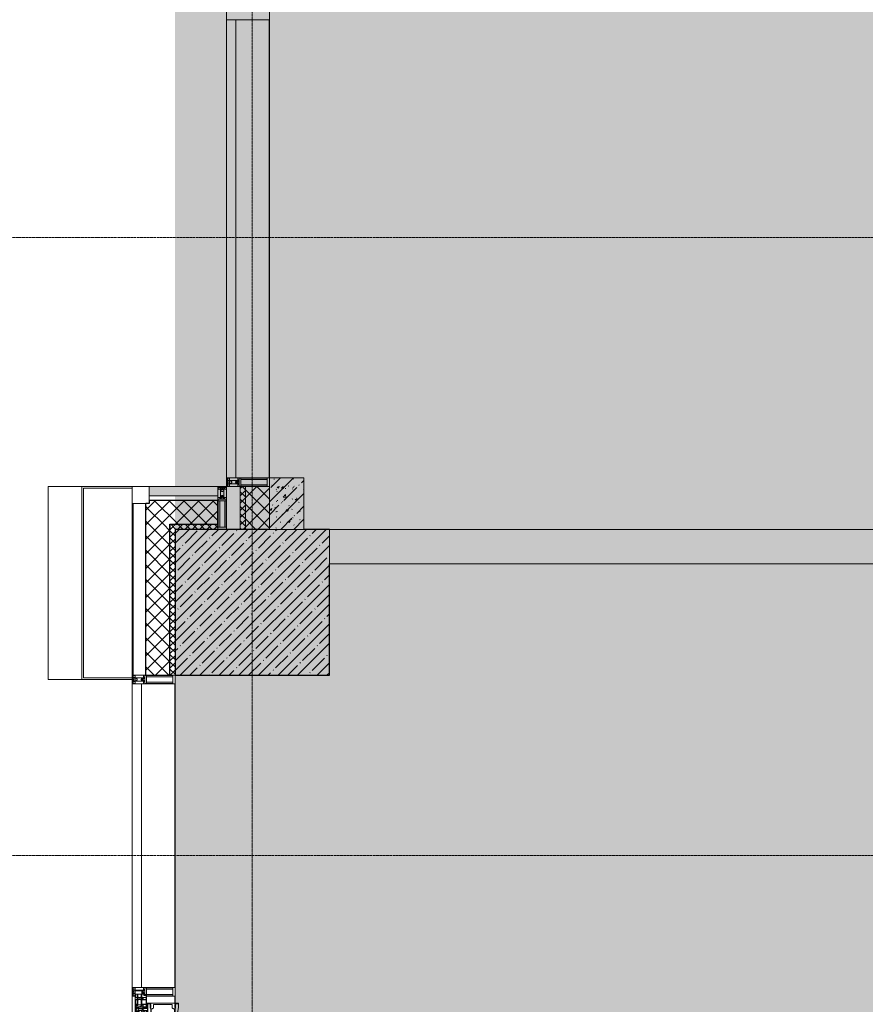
# Model space of a CAD drawing. Header units: millimetres. Extents: x -547442 to 178656, y -69521 to 11064.
# Tile 132 of 256: x -193658 to -188731, y -27794 to -22057. Entities that reach past the tile are written whole.
import ezdxf

# ---------------------------------------------------------------- set-up
doc = ezdxf.new("R2010")
doc.units = ezdxf.units.MM
doc.linetypes.add('-D1-02х01', pattern=[3, 2, -1])
doc.linetypes.add('-D1d1-15x02', pattern=[19, 15, -2, 0, -2])
for name, color, linetype, lineweight in [('_0', 7, 'Continuous', 13), ('A-COLS', 7, 'Continuous', 5), ('A-DETL-GENF', 7, 'Continuous', 5), ('A-GLAZ', 7, 'Continuous', 5), ('A-GLAZ-CURT', 8, 'Continuous', 5), ('A-GLAZ-CWMG', 8, 'Continuous', 5), ('A-WALL', 7, 'Continuous', 5), ('A-WALL-FNSH', 8, 'Continuous', 5), ('I-WALL', 7, 'Continuous', 5), ('S-COLS', 7, 'Continuous', 5), ('S-GRID', 7, 'Continuous', 5)]:
    doc.layers.add(name, color=color, linetype=linetype, lineweight=lineweight)
pattern_1 = [(45, (0, 0), (-42.4264, 42.4264), []), (135, (0, 0), (-42.4264, -42.4264), [])]
pattern_2 = [(45, (0, 0), (-21.213203, 21.213203), []), (135, (0, 0), (-21.213203, -21.213203), [])]
pattern_3 = [(45, (-192252.93, -39776.5), (-75.43415, 75.43415), [106.68, -17.78, 3.556, -17.78]), (45, (-192252.93, -39701.11), (-75.43415, 75.43415), []), (50, (-192252.93, -39776.5), (127.5292, -11.1576), [13.335, -146.685]), (355, (-192252.93, -39776.5), (-24.6697, 133.74), [10.668, -117.348]), (100.451, (-192242.31, -39777.43), (102.8597, 122.5818), [11.333, -124.663]), (46.184, (-192252.93, -39740.94), (189.7552, -29.4304), [20.002, -220.027]), (96.636, (-192237.12, -39743.4), (166.1822, 173.1996), [17, -186.995]), (351.184, (-192252.93, -39740.94), (166.184, 173.1976), [16.002, -176.022]), (21, (-192235.15, -39749.83), (106.13027, -71.586), [13.335, -146.685]), (326, (-192235.15, -39749.83), (43.2619, 128.9318), [10.668, -117.348]), (71.451, (-192226.31, -39755.8), (149.392, 57.34505), [11.333, -124.663]), (37.5, (-192252.935, -39776.5), (2.16223, 59.18836), [3.353, -112.573, 3.353, -115.773, -117.792]), (37.5, (-192252.935, -39776.5), (2.16223, 59.18836), [-235.052, 3.353, -114.44]), (7.5, (-192252.935, -39776.5), (46.77386, 70.12615), [3.353, -64.567, 3.353, -109.906, -44.894]), (7.5, (-192252.935, -39776.5), (46.77386, 70.12615), [-181.178, 3.353, -41.542]), (327.5, (-192292.584, -39776.5), (94.91367, -4.01009), [3.353, -41.097, 3.353, -135.331, -184.023]), (327.5, (-192292.584, -39776.5), (94.91367, -4.01009), [-183.134, 3.353, -180.67]), (317.5, (-192310.36, -39776.5), (103.69057, 17.7988), [3.353, -54.432, 3.353, -88.748, -130.683]), (317.5, (-192310.36, -39776.5), (103.69057, 17.7988), [-149.885, 3.353, -127.33])]

# ---------------------------------------------------------------- blocks, each defined once
blk = doc.blocks.new('Quad Corner Mullion - Q_0_100_-50-4778312-50_AS_M_L04')
at = {"layer": 'A-GLAZ-CWMG', "lineweight": 9}
for p, q in [((-100, -100), (-100, 0)), ((-100, 0), (0, 0)), ((0, 0), (0, -100)), ((0, -100), (-100, -100))]:
    blk.add_line(p, q, dxfattribs=at)
blk = doc.blocks.new('Rectangular Mullion - 50Wx250H-2623690-50_AS_M_L04')
at = {"layer": 'A-DETL-GENF'}
for p, q in [((-25, 65.2), (-25, 250)), ((-25, 250), (0, 250)), ((-23, 237.3), (0, 237.3)), ((-23, 237.3), (-23, 73.6)), ((-14.9, 84), (-14.9, 237.3)), ((25, 250), (0, 250)), ((23, 237.3), (0, 237.3)), ((14.9, 84), (14.9, 237.3)), ((23, 237.3), (23, 73.6)), ((25, 65.2), (25, 250)), ((-14, 65.2), (-25, 65.2)), ((0, 84), (-23, 84)), ((-0.5, 73.6), (-23, 73.6)), ((-14, 71.3), (-14, 65.2)), ((-10, 71.3), (-14, 71.3)), ((-10, 53), (-10, 71.3)), ((-7, 65.2), (-5.9, 67.3)), ((-7, 65.2), (-7, 54.7)), ((-4.1, 67.3), (-5.9, 67.3)), ((-4.1, 67.3), (-2.9, 65.1)), ((-2.9, 65.1), (-2.9, 54.6)), ((0, 84), (23, 84)), ((0.5, 73.6), (23, 73.6)), ((4.1, 67.3), (2.9, 65.1)), ((2.9, 65.1), (2.9, 54.6)), ((4.1, 67.3), (5.9, 67.3)), ((7, 65.2), (5.9, 67.3)), ((7, 65.2), (7, 54.7)), ((10, 71.3), (14, 71.3)), ((10, 53), (10, 71.3)), ((14, 71.3), (14, 65.2)), ((14, 65.2), (25, 65.2)), ((-23.8, 14.6), (-25, 14.2)), ((-25, 0), (-25, 14.2)), ((-22.3, 17), (-23.8, 17)), ((-23.8, 17), (-23.8, 14.6)), ((-22.5, 10.6), (-23.8, 14.6)), ((-22.5, 10.6), (-23.7, 9.9)), ((-23.7, 1.3), (-23.7, 9.9)), ((-23.7, 1.3), (-11.8, 1.3)), ((-23.2, 10.2), (-22.5, 8)), ((-22.5, 8), (-22.5, 4.5)), ((-21.3, 4.5), (-22.5, 4.5)), ((-22.3, 17), (-22.3, 16)), ((-22.3, 16), (-21.3, 16)), ((-19, 17.6), (-21.3, 16)), ((-21.3, 4.5), (-21.3, 6.5)), ((-21.3, 6.5), (-14.2, 6.5)), ((-18.4, 16.6), (-19, 17.6)), ((-7.4, 16.6), (-18.4, 16.6)), ((-14.2, 6.5), (-14.2, 4.5)), ((-13.2, 4.5), (-14.2, 4.5)), ((-13.2, 4.5), (-12.2, 7.2)), ((-12.7, 7.6), (-11.3, 11.4)), ((-12.7, 7.6), (-11.8, 6.9)), ((-12.2, 9), (-12.2, 14.8)), ((-12.2, 14.8), (0, 14.8)), ((-11.8, 1.3), (-11.8, 6.9)), ((-10.5, 11.2), (-11.3, 11.4)), ((-10.5, 1.5), (-10.5, 11.2)), ((-4.8, 1.5), (-10.5, 1.5)), ((-8.7, 53), (-10, 53)), ((-10, 53), (-10, 17)), ((-10, 17), (-7.5, 17)), ((-8.7, 53), (-7, 54.7)), ((-8.5, 23), (-1.5, 30)), ((-8.5, 18.5), (-8.5, 23)), ((-7.5, 18.5), (-8.5, 18.5)), ((-7.5, 17), (-7.5, 18.5)), ((-7.4, 18), (-7.4, 16.6)), ((-2.6, 18), (-7.4, 18)), ((0, 8), (-4.8, 8)), ((-4.8, 1.5), (-4.8, 8)), ((-1.3, 53), (-2.9, 54.6)), ((-2.6, 18), (-2.6, 16.8)), ((-2.6, 16.8), (0, 16.8)), ((-1.5, 30), (0, 30)), ((0, 53), (-1.3, 53)), ((0, 53), (1.3, 53)), ((1.5, 30), (0, 30)), ((2.6, 16.8), (0, 16.8)), ((0, 14.8), (0, 16.8)), ((0, 14.8), (0, 16.8)), ((12.2, 14.8), (0, 14.8)), ((0, 0), (0, 8)), ((0, 8), (4.8, 8)), ((0, 0), (0, 8)), ((1.3, 53), (2.9, 54.6)), ((8.5, 23), (1.5, 30)), ((2.6, 18), (2.6, 16.8)), ((2.6, 18), (7.4, 18)), ((4.8, 1.5), (4.8, 8)), ((4.8, 1.5), (10.5, 1.5)), ((8.7, 53), (7, 54.7)), ((7.4, 18), (7.4, 16.6)), ((7.4, 16.6), (18.4, 16.6)), ((7.5, 18.5), (8.5, 18.5)), ((7.5, 17), (7.5, 18.5)), ((10, 17), (7.5, 17)), ((8.5, 18.5), (8.5, 23)), ((8.7, 53), (10, 53)), ((10, 53), (10, 17)), ((10.5, 11.2), (11.3, 11.4)), ((10.5, 1.5), (10.5, 11.2)), ((12.7, 7.6), (11.3, 11.4)), ((12.7, 7.6), (11.8, 6.9)), ((11.8, 1.3), (11.8, 6.9)), ((23.7, 1.3), (11.8, 1.3)), ((12.2, 9), (12.2, 14.8)), ((13.2, 4.5), (12.2, 7.2)), ((13.2, 4.5), (14.2, 4.5)), ((21.3, 6.5), (14.2, 6.5)), ((14.2, 6.5), (14.2, 4.5)), ((18.4, 16.6), (19, 17.6)), ((19, 17.6), (21.3, 16)), ((22.3, 16), (21.3, 16)), ((21.3, 4.5), (21.3, 6.5)), ((21.3, 4.5), (22.5, 4.5)), ((22.3, 17), (22.3, 16)), ((22.3, 17), (23.8, 17)), ((22.5, 10.6), (23.8, 14.6)), ((22.5, 10.6), (23.7, 9.9)), ((23.2, 10.2), (22.5, 8)), ((22.5, 8), (22.5, 4.5)), ((23.7, 1.3), (23.7, 9.9)), ((23.8, 17), (23.8, 14.6)), ((23.8, 14.6), (25, 14.2)), ((25, 0), (25, 14.2)), ((-25, 0), (0, 0)), ((25, 0), (0, 0))]:
    blk.add_line(p, q, dxfattribs=at)
for centre, start, end in [((-0.5, 73.1), 360, 90), ((0.5, 73.1), 90, 180)]:
    blk.add_arc(centre, 0.5, start, end, dxfattribs=at)
blk = doc.blocks.new('Rectangular Mullion - R_StandardFrame_50Wx250H-4778315-50_AS_M_L04')
at = {"layer": 'A-GLAZ-CWMG', "lineweight": 9}
for p, q in [((0, 0), (-50, 0)), ((-50, 0), (-50, -250)), ((0, -250), (0, 0)), ((-50, -250), (0, -250))]:
    blk.add_line(p, q, dxfattribs=at)
blk = doc.blocks.new('System Panel - A_PAN_Glass-5081502-50_AS_M_L04')
at = {"layer": 'A-GLAZ-CURT'}
for p, q in [((885, 55), (-885, 55)), ((-885, 55), (-885, 0)), ((-885, 0), (885, 0)), ((885, 0), (885, 55))]:
    blk.add_line(p, q, dxfattribs=at)
blk = doc.blocks.new('Rectangular Mullion - R_StandardFrame_50Wx250H-3337873-50_AS_M_L04')
at = {"layer": 'A-GLAZ-CWMG'}
blk.add_line((-500, 12080), (-500, 13850), dxfattribs=at)
blk = doc.blocks.new('A_PAN_Створка - 383мм-V24-50_AS_M_L04')
at = {"layer": 'A-GLAZ-CURT'}
h = blk.add_hatch(dxfattribs=at)
h.set_pattern_fill('FP_20', color=256, style=0, pattern_type=2)
h.set_pattern_definition([(315, (-11890, -750), (14.142136, 14.142136), []), (45, (-11890, -750), (-14.142136, 14.142136), [])])
h.paths.add_polyline_path([(-57.2, -36.4), (-57.2, -60.8), (-54.6, -63.4), (-53.6, -82.7), (54.6, -81.8), (55.5, -62.5), (57.2, -60.8), (57.2, -36.4), (54.9, -34.1), (54.5, -31.8), (-54.5, -31.8), (-54.9, -34.1)])
at = {"layer": 'A-DETL-GENF'}
for p, q in [((-70, -32.1), (-61.4, -23.5)), ((-70, -62.5), (-70, -32.1)), ((-67.8, -38.3), (-65.7, -37.4)), ((-67.8, -55.7), (-67.8, -38.3)), ((-66, -56.5), (-67.8, -55.7)), ((-66, -56.5), (-62, -59.1)), ((-65.7, -37.4), (-60.8, -34.7)), ((61.4, -23.5), (-61.4, -23.5)), ((-60.8, -34.7), (-57.3, -35.9)), ((-55.2, -33.8), (-57.3, -35.9)), ((-54.9, -34.1), (-57.2, -36.4)), ((-57.2, -36.4), (-57.2, -60.8)), ((-55.2, -33.8), (-54.8, -31.5)), ((-54.9, -25.8), (-53.9, -24.8)), ((-54.9, -29.5), (-54.9, -25.8)), ((-53.9, -30.5), (-54.9, -29.5)), ((-54.5, -31.8), (-54.9, -34.1)), ((0, -31.5), (-54.8, -31.5)), ((54.5, -31.8), (-54.5, -31.8)), ((-53.9, -24.8), (53.9, -24.8)), ((53.9, -30.5), (-53.9, -30.5)), ((0, -31.5), (54.8, -31.5)), ((54.9, -25.8), (53.9, -24.8)), ((53.9, -30.5), (54.9, -29.5)), ((54.9, -34.1), (54.5, -31.8)), ((55.2, -33.8), (54.8, -31.5)), ((54.9, -29.5), (54.9, -25.8)), ((57.2, -36.4), (54.9, -34.1)), ((55.2, -33.8), (57.3, -35.9)), ((57.2, -60.8), (57.2, -36.4)), ((60.8, -34.7), (57.3, -35.9)), ((65.7, -37.4), (60.8, -34.7)), ((70, -32.1), (61.4, -23.5)), ((66, -56.5), (62, -59.1)), ((67.8, -38.3), (65.7, -37.4)), ((66, -56.5), (67.8, -55.7)), ((67.8, -55.7), (67.8, -38.3)), ((70, -62.5), (70, -32.1)), ((-91.5, -87.5), (-73.9, -87.5)), ((-91.5, -92), (-91.5, -87.5)), ((-91.5, -92), (91.5, -92)), ((-83.4, -90.3), (-83.4, -87.5)), ((-83.4, -90.3), (-69.4, -90.3)), ((-73.9, -62.5), (-70, -62.5)), ((-73.9, -87.5), (-73.9, -62.5)), ((-69.4, -66.5), (-73.9, -66.5)), ((-73.9, -81.5), (-69.4, -81.5)), ((-69.4, -85.5), (-73.9, -85.5)), ((-69.4, -81.5), (-69.4, -66.5)), ((-69.4, -90.3), (-69.4, -85.5)), ((-61.7, -62.5), (-67.9, -62.5)), ((-67.9, -62.5), (-67.9, -89.3)), ((-67.9, -89.3), (-66.9, -90.3)), ((-66.9, -90.3), (-57.4, -90.3)), ((-62, -59.1), (-60.7, -61)), ((-61.7, -64.9), (-61.7, -62.5)), ((-60.1, -67.7), (-61.7, -64.9)), ((-60.7, -61), (-57.4, -61)), ((-56.4, -67.7), (-60.1, -67.7)), ((-57.4, -61), (-54.9, -63.5)), ((-57.4, -90.3), (-56.4, -89.4)), ((-57.2, -60.8), (-54.6, -63.4)), ((-56.4, -89.4), (-56.4, -67.7)), ((-54.9, -63.5), (-54.9, -81.9)), ((-54.9, -81.9), (-53.8, -83)), ((-54.9, -85.6), (-53.9, -84.6)), ((-54.9, -89.3), (-54.9, -85.6)), ((-53.9, -90.3), (-54.9, -89.3)), ((-54.6, -63.4), (-54.6, -81.8)), ((-54.6, -81.8), (-53.6, -82.7)), ((-53.9, -84.6), (53.9, -84.6)), ((53.9, -90.3), (-53.9, -90.3)), ((53.8, -83), (-53.8, -83)), ((-53.6, -82.7), (53.6, -82.7)), ((53.6, -82.7), (54.6, -81.8)), ((54.9, -81.9), (53.8, -83)), ((54.9, -85.6), (53.9, -84.6)), ((53.9, -90.3), (54.9, -89.3)), ((54.6, -63.4), (57.2, -60.8)), ((54.6, -81.8), (54.6, -63.4)), ((57.4, -61), (54.9, -63.5)), ((54.9, -63.5), (54.9, -81.9)), ((54.9, -89.3), (54.9, -85.6)), ((56.4, -67.7), (60.1, -67.7)), ((56.4, -89.4), (56.4, -67.7)), ((57.4, -90.3), (56.4, -89.4)), ((60.7, -61), (57.4, -61)), ((66.9, -90.3), (57.4, -90.3)), ((60.1, -67.7), (61.7, -64.9)), ((62, -59.1), (60.7, -61)), ((61.7, -62.5), (67.9, -62.5)), ((61.7, -64.9), (61.7, -62.5)), ((67.9, -89.3), (66.9, -90.3)), ((67.9, -62.5), (67.9, -89.3)), ((69.4, -66.5), (73.9, -66.5)), ((69.4, -81.5), (69.4, -66.5)), ((73.9, -81.5), (69.4, -81.5)), ((69.4, -85.5), (73.9, -85.5)), ((69.4, -90.3), (69.4, -85.5)), ((83.4, -90.3), (69.4, -90.3)), ((73.9, -62.5), (70, -62.5)), ((73.9, -87.5), (73.9, -62.5)), ((91.5, -87.5), (73.9, -87.5)), ((83.4, -90.3), (83.4, -87.5)), ((91.5, -92), (91.5, -87.5))]:
    blk.add_line(p, q, dxfattribs=at)
at = {"layer": 'A-DETL-GENF', "color": 9, "true_color": 0xc8c8c8}
for p, q in [((39.7, -109), (31.1, -117.6)), ((70.1, -109), (39.7, -109)), ((45, -113.3), (42.3, -118.2)), ((45.9, -111.2), (45, -113.3)), ((63.3, -111.2), (45.9, -111.2)), ((64.1, -113), (63.3, -111.2)), ((64.1, -113), (66.7, -117)), ((70.1, -105.1), (70.1, -109)), ((95.1, -105.1), (70.1, -105.1)), ((74.1, -109.6), (74.1, -105.1)), ((89.1, -109.6), (74.1, -109.6)), ((89.1, -105.1), (89.1, -109.6)), ((93.1, -109.6), (93.1, -105.1)), ((97.9, -109.6), (93.1, -109.6)), ((95.1, -87.5), (95.1, -105.1)), ((99.6, -87.5), (95.1, -87.5)), ((97.9, -95.6), (95.1, -95.6)), ((97.9, -95.6), (97.9, -109.6)), ((99.6, -270.5), (99.6, -87.5)), ((31.1, -117.6), (31.1, -240.4)), ((41.4, -123.8), (39.1, -124.2)), ((39.1, -179), (39.1, -124.2)), ((41.4, -123.8), (43.5, -121.7)), ((42.3, -118.2), (43.5, -121.7)), ((66.7, -117), (68.6, -118.3)), ((68.6, -118.3), (68.6, -121.6)), ((68.6, -121.6), (71.1, -124.1)), ((71.1, -124.1), (89.5, -124.1)), ((89.5, -124.1), (90.6, -125.2)), ((90.6, -125.2), (90.6, -232.8)), ((39.1, -179), (39.1, -233.8)), ((39.7, -249), (31.1, -240.4)), ((41.4, -234.2), (39.1, -233.8)), ((70.1, -249), (39.7, -249)), ((41.4, -234.2), (43.5, -236.3)), ((42.3, -239.8), (43.5, -236.3)), ((45, -244.7), (42.3, -239.8)), ((45.9, -246.8), (45, -244.7)), ((63.3, -246.8), (45.9, -246.8)), ((64.1, -245), (63.3, -246.8)), ((64.1, -245), (66.7, -241)), ((66.7, -241), (68.6, -239.7)), ((68.6, -236.4), (71.1, -233.9)), ((68.6, -239.7), (68.6, -236.4)), ((70.1, -252.9), (70.1, -249)), ((95.1, -252.9), (70.1, -252.9)), ((71.1, -233.9), (89.5, -233.9)), ((74.1, -248.4), (74.1, -252.9)), ((89.1, -248.4), (74.1, -248.4)), ((89.1, -252.9), (89.1, -248.4)), ((89.5, -233.9), (90.6, -232.8)), ((93.1, -248.4), (93.1, -252.9)), ((97.9, -248.4), (93.1, -248.4)), ((95.1, -270.5), (95.1, -252.9)), ((97.9, -262.4), (95.1, -262.4)), ((99.6, -270.5), (95.1, -270.5)), ((97.9, -262.4), (97.9, -248.4))]:
    blk.add_line(p, q, dxfattribs=at)
at = {"layer": 'A-GLAZ'}
for p, q in [((-67.9, -17), (-171, -17)), ((-171, -17), (-171, -57)), ((-171, -18.5), (-153.5, -18.5)), ((-171, -55.5), (-152, -55.5)), ((-171, -57), (-156, -57)), ((-153.5, -18.5), (-152, -20)), ((-152, -20), (-152, -73.5)), ((-150.5, -17), (-150.5, -29.4)), ((-132.4, -18.6), (-150.5, -18.6)), ((-150.5, -29.4), (-132.4, -29.4)), ((-150.5, -33.6), (-150.5, -68)), ((-136.3, -33.6), (-150.5, -33.6)), ((-136.4, -52.4), (-150.5, -52.4)), ((-150.5, -56.6), (-132.4, -56.6)), ((-137.2, -31), (-135.8, -35)), ((-132.5, -31), (-137.2, -31)), ((-137.2, -54.8), (-135.8, -50.8)), ((-132.5, -54.8), (-137.2, -54.8)), ((-132.1, -36.8), (-135.8, -35)), ((-132.1, -49), (-135.8, -50.8)), ((-132.5, -31.9), (-133.4, -33.7)), ((-133.4, -33.7), (-130.1, -35.3)), ((-133.4, -52), (-130.1, -50.4)), ((-132.5, -53.8), (-133.4, -52)), ((-132.5, -31.9), (-132.5, -31)), ((-132.5, -53.8), (-132.5, -54.8)), ((-132.4, -29.4), (-132.4, -18.6)), ((-132.4, -56.6), (-132.4, -82.5)), ((-132.1, -49), (-132.1, -36.8)), ((-131, -18.2), (-131, -29.5)), ((-120.8, -18.2), (-131, -18.2)), ((-131, -29.5), (-120.8, -29.5)), ((-131, -30.9), (-131, -33)), ((-120.8, -30.9), (-131, -30.9)), ((-129.4, -34.6), (-131, -33)), ((-129.4, -51.1), (-131, -52.7)), ((-131, -55.1), (-131, -52.7)), ((-120.8, -55.1), (-131, -55.1)), ((-131, -56.5), (-131, -62.6)), ((-131, -56.5), (-120.8, -56.5)), ((-130.1, -35.3), (-129.4, -34.6)), ((-130.1, -35.3), (-130.1, -50.4)), ((-130.1, -50.4), (-129.4, -51.1)), ((-122.4, -34.6), (-120.8, -33)), ((-121.7, -35.3), (-122.4, -34.6)), ((-121.7, -50.4), (-122.4, -51.1)), ((-122.4, -51.1), (-120.8, -52.7)), ((-118.4, -33.7), (-121.7, -35.3)), ((-121.7, -35.3), (-121.7, -50.4)), ((-118.4, -52), (-121.7, -50.4)), ((-120.8, -18.2), (-120.8, -29.5)), ((-120.8, -30.9), (-120.8, -33)), ((-120.8, -55.1), (-120.8, -52.7)), ((-120.8, -56.5), (-120.8, -62.6)), ((-119.7, -36.8), (-115.9, -35)), ((-119.7, -49), (-119.7, -36.8)), ((-119.7, -49), (-115.9, -50.8)), ((-119.3, -18.6), (-92.5, -18.6)), ((-119.3, -29.4), (-119.3, -18.6)), ((-92.5, -29.4), (-119.3, -29.4)), ((-119.3, -31), (-114.6, -31)), ((-119.3, -31.9), (-119.3, -31)), ((-119.3, -31.9), (-118.4, -33.7)), ((-119.3, -53.8), (-118.4, -52)), ((-119.3, -53.8), (-119.3, -54.8)), ((-119.3, -54.8), (-114.6, -54.8)), ((-119.3, -56.6), (-119.3, -82.5)), ((-92.5, -56.6), (-119.3, -56.6)), ((-114.6, -31), (-115.9, -35)), ((-114.6, -54.8), (-115.9, -50.8)), ((-94.1, -33.5), (-115.4, -33.5)), ((-94.1, -52.5), (-115.3, -52.5)), ((-89.9, -35.1), (-94.1, -33.5)), ((-89.9, -50.9), (-94.1, -52.5)), ((-92.5, -18.6), (-92.5, -29.4)), ((-92.5, -56.6), (-92.5, -82.5)), ((-90.8, -18.5), (-90.8, -29.4)), ((-87.3, -18.5), (-90.8, -18.5)), ((-90.8, -29.4), (-85.9, -29.4)), ((-90.8, -56.6), (-85.9, -56.6)), ((-90.8, -62.7), (-90.8, -56.6)), ((-89.9, -32.5), (-89.9, -35.1)), ((-85.9, -32.5), (-89.9, -32.5)), ((-89.9, -35.1), (-89.9, -50.9)), ((-89.9, -52.2), (-89.9, -50.9)), ((-89.9, -52.2), (-88.6, -53.5)), ((-85.9, -53.5), (-88.6, -53.5)), ((-87.3, -20.4), (-87.3, -18.5)), ((-87.3, -20.4), (-87.3, -21.9)), ((-84.8, -20.4), (-87.3, -20.4)), ((-87.3, -21.9), (-85.9, -21.9)), ((-85.9, -18.2), (-85.9, -20.4)), ((-75.9, -18.2), (-85.9, -18.2)), ((-85.9, -21.9), (-85.9, -29.4)), ((-85.9, -29.4), (-85.9, -32.5)), ((-85.9, -53.5), (-78, -45.6)), ((-85.9, -56.6), (-85.9, -53.5)), ((-83.4, -20.4), (-84.8, -20.4)), ((-70, -33.8), (-83.4, -20.4)), ((-78, -84), (-78, -23.5)), ((-78, -23.5), (-67.9, -23.5)), ((-78, -36.8), (-70, -36.8)), ((-78, -45.6), (-78, -36.8)), ((-75.9, -21.5), (-75.9, -18.2)), ((-75.9, -21.5), (-75.9, -23.5)), ((-74.9, -21.5), (-75.9, -21.5)), ((-75.9, -23.5), (-73, -23.5)), ((-74.9, -17.9), (-74.9, -21.5)), ((-68.9, -17.9), (-74.9, -17.9)), ((-67.2, -29.3), (-73, -23.5)), ((-61.4, -23.5), (-70, -32.1)), ((-70, -32.1), (-70, -62.5)), ((-70, -36.8), (-70, -33.8)), ((-68.9, -21.5), (-68.9, -17.9)), ((-67.9, -21.5), (-68.9, -21.5)), ((67.9, -17), (-67.9, -17)), ((-61.4, -23.5), (-67.9, -17)), ((-67.9, -17), (-67.9, -23.5)), ((-67.9, -17), (67.9, -17)), ((-67.9, -21.5), (-67.9, -23.5)), ((-67.9, -23.5), (-64.6, -26.8)), ((-67.9, -23.5), (-64.6, -26.8)), ((-64.6, -26.8), (-67.2, -29.3)), ((-64.6, -26.8), (-61.4, -23.5)), ((61.4, -23.5), (-61.4, -23.5)), ((67.9, -17), (61.4, -23.5)), ((70, -32.1), (61.4, -23.5)), ((61.4, -23.5), (64.6, -26.8)), ((67.9, -23.5), (64.6, -26.8)), ((64.6, -26.8), (67.9, -23.5)), ((64.6, -26.8), (67.2, -29.3)), ((67.2, -29.3), (73, -23.5)), ((67.9, -23.5), (67.9, -17)), ((171, -17), (67.9, -17)), ((67.9, -21.5), (67.9, -23.5)), ((67.9, -21.5), (68.9, -21.5)), ((67.9, -23.5), (78, -23.5)), ((68.9, -17.9), (74.9, -17.9)), ((68.9, -21.5), (68.9, -17.9)), ((70, -33.8), (83.4, -20.4)), ((70, -62.5), (70, -32.1)), ((70, -36.8), (70, -33.8)), ((78, -36.8), (70, -36.8)), ((75.9, -23.5), (73, -23.5)), ((74.9, -17.9), (74.9, -21.5)), ((74.9, -21.5), (75.9, -21.5)), ((75.9, -18.2), (85.9, -18.2)), ((75.9, -21.5), (75.9, -18.2)), ((75.9, -21.5), (75.9, -23.5)), ((78, -23.5), (78, -84)), ((78, -45.6), (78, -36.8)), ((85.9, -53.5), (78, -45.6)), ((83.4, -20.4), (84.8, -20.4)), ((84.8, -20.4), (87.3, -20.4)), ((85.9, -18.2), (85.9, -20.4)), ((85.9, -21.9), (85.9, -29.4)), ((87.3, -21.9), (85.9, -21.9)), ((85.9, -29.4), (85.9, -32.5)), ((90.8, -29.4), (85.9, -29.4)), ((85.9, -32.5), (89.9, -32.5)), ((85.9, -53.5), (88.6, -53.5)), ((85.9, -56.6), (85.9, -53.5)), ((90.8, -56.6), (85.9, -56.6)), ((87.3, -18.5), (90.8, -18.5)), ((87.3, -20.4), (87.3, -18.5)), ((87.3, -20.4), (87.3, -21.9)), ((89.9, -52.2), (88.6, -53.5)), ((89.9, -32.5), (89.9, -35.1)), ((89.9, -35.1), (94.1, -33.5)), ((89.9, -35.1), (89.9, -50.9)), ((89.9, -50.9), (94.1, -52.5)), ((89.9, -52.2), (89.9, -50.9)), ((90.8, -18.5), (90.8, -29.4)), ((90.8, -62.7), (90.8, -56.6)), ((92.5, -18.6), (92.5, -29.4)), ((119.3, -18.6), (92.5, -18.6)), ((92.5, -29.4), (119.3, -29.4)), ((92.5, -56.6), (119.3, -56.6)), ((92.5, -56.6), (92.5, -82.5)), ((94.1, -33.5), (115.4, -33.5)), ((94.1, -52.5), (115.3, -52.5)), ((114.6, -31), (115.9, -35)), ((119.3, -31), (114.6, -31)), ((114.6, -54.8), (115.9, -50.8)), ((119.3, -54.8), (114.6, -54.8)), ((119.7, -36.8), (115.9, -35)), ((119.7, -49), (115.9, -50.8)), ((119.3, -31.9), (118.4, -33.7)), ((118.4, -33.7), (121.7, -35.3)), ((118.4, -52), (121.7, -50.4)), ((119.3, -53.8), (118.4, -52)), ((119.3, -29.4), (119.3, -18.6)), ((119.3, -31.9), (119.3, -31)), ((119.3, -53.8), (119.3, -54.8)), ((119.3, -56.6), (119.3, -82.5)), ((119.7, -49), (119.7, -36.8)), ((120.8, -18.2), (120.8, -29.5)), ((120.8, -18.2), (131, -18.2)), ((131, -29.5), (120.8, -29.5)), ((120.8, -30.9), (120.8, -33)), ((120.8, -30.9), (131, -30.9)), ((122.4, -34.6), (120.8, -33)), ((122.4, -51.1), (120.8, -52.7)), ((120.8, -55.1), (120.8, -52.7)), ((120.8, -55.1), (131, -55.1)), ((120.8, -56.5), (120.8, -62.6)), ((131, -56.5), (120.8, -56.5)), ((121.7, -35.3), (122.4, -34.6)), ((121.7, -35.3), (121.7, -50.4)), ((121.7, -50.4), (122.4, -51.1)), ((129.4, -34.6), (131, -33)), ((130.1, -35.3), (129.4, -34.6)), ((130.1, -50.4), (129.4, -51.1)), ((129.4, -51.1), (131, -52.7)), ((133.4, -33.7), (130.1, -35.3)), ((130.1, -35.3), (130.1, -50.4)), ((133.4, -52), (130.1, -50.4)), ((131, -18.2), (131, -29.5)), ((131, -30.9), (131, -33)), ((131, -55.1), (131, -52.7)), ((131, -56.5), (131, -62.6)), ((132.1, -36.8), (135.8, -35)), ((132.1, -49), (132.1, -36.8)), ((132.1, -49), (135.8, -50.8)), ((132.4, -18.6), (150.5, -18.6)), ((132.4, -29.4), (132.4, -18.6)), ((150.5, -29.4), (132.4, -29.4)), ((150.5, -56.6), (132.4, -56.6)), ((132.4, -56.6), (132.4, -82.5)), ((132.5, -31), (137.2, -31)), ((132.5, -31.9), (132.5, -31)), ((132.5, -31.9), (133.4, -33.7)), ((132.5, -53.8), (133.4, -52)), ((132.5, -53.8), (132.5, -54.8)), ((132.5, -54.8), (137.2, -54.8)), ((137.2, -31), (135.8, -35)), ((137.2, -54.8), (135.8, -50.8)), ((136.3, -33.6), (150.5, -33.6)), ((136.4, -52.4), (150.5, -52.4)), ((150.5, -17), (150.5, -29.4)), ((150.5, -33.6), (150.5, -68)), ((153.5, -18.5), (152, -20)), ((152, -20), (152, -73.5)), ((171, -55.5), (152, -55.5)), ((171, -18.5), (153.5, -18.5)), ((156, -57), (171, -57)), ((171, -57), (171, -17)), ((-153, -60), (-153, -73.5)), ((-153, -73.5), (-150, -73.5)), ((-150.5, -68), (-143.5, -68)), ((-150.5, -69.5), (-150.5, -73.5)), ((-145, -69.5), (-150.5, -69.5)), ((-150, -73.5), (-150, -84)), ((-150, -84), (-78, -84)), ((-148.5, -81), (-148.5, -82.5)), ((-143.5, -81), (-148.5, -81)), ((-148.5, -82.5), (-132.4, -82.5)), ((-145, -69.5), (-145, -79.5)), ((-143.5, -68), (-143.5, -81)), ((-120.8, -62.6), (-131, -62.6)), ((-131, -64.6), (-120.8, -64.6)), ((-131, -82.5), (-131, -64.6)), ((-131, -82.5), (-120.8, -82.5)), ((-120.8, -82.5), (-120.8, -64.6)), ((-119.3, -82.5), (-92.5, -82.5)), ((-73.9, -87.5), (-91.5, -87.5)), ((-91.5, -87.5), (-91.5, -92)), ((-91.5, -92), (91.5, -92)), ((-80.4, -62.7), (-90.8, -62.7)), ((-90.8, -64.6), (-90.8, -82.5)), ((-80.1, -64.6), (-90.8, -64.6)), ((-90.8, -82.5), (-79.5, -82.5)), ((-78, -84), (-85, -84)), ((-85, -84), (-85, -87.5)), ((-85, -87.5), (-78, -87.5)), ((-80.4, -61.1), (-80.4, -62.7)), ((-78, -61.1), (-80.4, -61.1)), ((-80.1, -66.1), (-80.1, -64.6)), ((-78, -66.1), (-80.1, -66.1)), ((-79.5, -80.6), (-78, -80.6)), ((-79.5, -82.5), (-79.5, -80.6)), ((-78, -66.1), (-78, -61.1)), ((-78, -87.5), (-78, -84)), ((-78, -84), (-73.9, -84)), ((-70, -62.5), (-73.9, -62.5)), ((-73.9, -62.5), (-73.9, -87.5)), ((73.9, -62.5), (70, -62.5)), ((73.9, -87.5), (73.9, -62.5)), ((73.9, -84), (78, -84)), ((91.5, -87.5), (73.9, -87.5)), ((78, -61.1), (80.4, -61.1)), ((78, -66.1), (78, -61.1)), ((78, -66.1), (80.1, -66.1)), ((79.5, -80.6), (78, -80.6)), ((78, -87.5), (78, -84)), ((78, -84), (85, -84)), ((78, -84), (150, -84)), ((85, -87.5), (78, -87.5)), ((79.5, -82.5), (79.5, -80.6)), ((90.8, -82.5), (79.5, -82.5)), ((80.1, -64.6), (90.8, -64.6)), ((80.1, -66.1), (80.1, -64.6)), ((80.4, -61.1), (80.4, -62.7)), ((80.4, -62.7), (90.8, -62.7)), ((85, -84), (85, -87.5)), ((90.8, -64.6), (90.8, -82.5)), ((91.5, -92), (91.5, -87.5)), ((119.3, -82.5), (92.5, -82.5)), ((120.8, -62.6), (131, -62.6)), ((120.8, -82.5), (120.8, -64.6)), ((131, -64.6), (120.8, -64.6)), ((131, -82.5), (120.8, -82.5)), ((131, -82.5), (131, -64.6)), ((148.5, -82.5), (132.4, -82.5)), ((143.5, -68), (143.5, -81)), ((150.5, -68), (143.5, -68)), ((143.5, -81), (148.5, -81)), ((145, -69.5), (150.5, -69.5)), ((145, -69.5), (145, -79.5)), ((148.5, -81), (148.5, -82.5)), ((150, -84), (150, -73.5)), ((150, -73.5), (153, -73.5)), ((150.5, -69.5), (150.5, -73.5)), ((153, -73.5), (153, -60))]:
    blk.add_line(p, q, dxfattribs=at)
for centre, start, end in [((-156, -60), 0, 90), ((156, -60), 90, 180)]:
    blk.add_arc(centre, 3, start, end, dxfattribs=at)
at = {"layer": 'A-GLAZ', "linetype": '-D1-02х01'}
blk.add_arc((91.4, -87.5), 183, 181.40905, 271.14454, dxfattribs=at)
blk = doc.blocks.new('Rectangular Mullion - 50Wx250H-V11-50_AS_M_L04')
at = {"layer": 'A-DETL-GENF'}
for p, q in [((-25, 65.2), (-25, 250)), ((-25, 250), (0, 250)), ((-23, 237.3), (0, 237.3)), ((-23, 237.3), (-23, 73.6)), ((-14.9, 84), (-14.9, 237.3)), ((25, 250), (0, 250)), ((23, 237.3), (0, 237.3)), ((14.9, 84), (14.9, 237.3)), ((23, 237.3), (23, 84)), ((25, 84), (25, 250)), ((-14, 65.2), (-25, 65.2)), ((0, 84), (-23, 84)), ((-0.5, 73.6), (-23, 73.6)), ((-14, 71.3), (-14, 65.2)), ((-10, 71.3), (-14, 71.3)), ((-10, 53), (-10, 71.3)), ((-7, 65.2), (-5.9, 67.3)), ((-7, 65.2), (-7, 54.7)), ((-4.1, 67.3), (-5.9, 67.3)), ((-4.1, 67.3), (-2.9, 65.1)), ((-2.9, 65.1), (-2.9, 57)), ((0, 84), (15, 84)), ((0.5, 73.6), (15, 73.6)), ((4.1, 67.3), (2.9, 65.1)), ((2.9, 65.1), (2.9, 57)), ((4.1, 67.3), (5.9, 67.3)), ((7, 65.2), (5.9, 67.3)), ((7, 65.2), (7, 57)), ((10, 71.3), (12, 71.3)), ((10, 57.4), (10, 71.3)), ((-23.8, 14.6), (-25, 14.2)), ((-25, 0), (-25, 14.2)), ((-22.3, 17), (-23.8, 17)), ((-23.8, 17), (-23.8, 14.6)), ((-22.5, 10.6), (-23.8, 14.6)), ((-22.5, 10.6), (-23.7, 9.9)), ((-23.7, 1.3), (-23.7, 9.9)), ((-23.7, 1.3), (-11.8, 1.3)), ((-23.2, 10.2), (-22.5, 8)), ((-22.5, 8), (-22.5, 4.5)), ((-21.3, 4.5), (-22.5, 4.5)), ((-22.3, 17), (-22.3, 16)), ((-22.3, 16), (-21.3, 16)), ((-19, 17.6), (-21.3, 16)), ((-21.3, 4.5), (-21.3, 6.5)), ((-21.3, 6.5), (-14.2, 6.5)), ((-18.4, 16.6), (-19, 17.6)), ((-7.4, 16.6), (-18.4, 16.6)), ((-14.2, 6.5), (-14.2, 4.5)), ((-13.2, 4.5), (-14.2, 4.5)), ((-13.2, 4.5), (-12.2, 7.2)), ((-12.7, 7.6), (-11.3, 11.4)), ((-12.7, 7.6), (-11.8, 6.9)), ((-12.2, 9), (-12.2, 14.8)), ((-12.2, 14.8), (0, 14.8)), ((-11.8, 1.3), (-11.8, 6.9)), ((-10.5, 11.2), (-11.3, 11.4)), ((-10.5, 1.5), (-10.5, 11.2)), ((-4.8, 1.5), (-10.5, 1.5)), ((-8.7, 53), (-10, 53)), ((-10, 53), (-10, 17)), ((-10, 17), (-7.5, 17)), ((-8.7, 53), (-7, 54.7)), ((-8.5, 23), (-6, 25.5)), ((-8.5, 18.5), (-8.5, 23)), ((-7.5, 18.5), (-8.5, 18.5)), ((-7.5, 17), (-7.5, 18.5)), ((-7.4, 18), (-7.4, 16.6)), ((-6, 18), (-7.4, 18)), ((0, 8), (-4.8, 8)), ((-4.8, 1.5), (-4.8, 8)), ((-2.6, 16.8), (0, 16.8)), ((2.6, 16.8), (0, 16.8)), ((0, 14.8), (0, 16.8)), ((0, 14.8), (0, 16.8)), ((12.2, 14.8), (0, 14.8)), ((0, 0), (0, 8)), ((0, 8), (4.8, 8)), ((0, 0), (0, 8)), ((4.8, 1.5), (4.8, 8)), ((4.8, 1.5), (10.5, 1.5)), ((7.4, 16.6), (18.4, 16.6)), ((10.5, 11.2), (11.3, 11.4)), ((10.5, 1.5), (10.5, 11.2)), ((12.7, 7.6), (11.3, 11.4)), ((12.7, 7.6), (11.8, 6.9)), ((11.8, 1.3), (11.8, 6.9)), ((23.7, 1.3), (11.8, 1.3)), ((12.2, 9), (12.2, 14.8)), ((13.2, 4.5), (12.2, 7.2)), ((13.2, 4.5), (14.2, 4.5)), ((21.3, 6.5), (14.2, 6.5)), ((14.2, 6.5), (14.2, 4.5)), ((19.9, 17), (21.3, 16)), ((22.3, 16), (21.3, 16)), ((21.3, 4.5), (21.3, 6.5)), ((21.3, 4.5), (22.5, 4.5)), ((22.3, 17), (22.3, 16)), ((22.5, 10.6), (23.8, 14.6)), ((22.5, 10.6), (23.7, 9.9)), ((23.2, 10.2), (22.5, 8)), ((22.5, 8), (22.5, 4.5)), ((23.7, 1.3), (23.7, 9.9)), ((23.8, 17), (23.8, 14.6)), ((23.8, 14.6), (25, 14.2)), ((25, 0), (25, 14.2)), ((-25, 0), (0, 0)), ((25, 0), (0, 0))]:
    blk.add_line(p, q, dxfattribs=at)
for centre, start, end in [((-0.5, 73.1), 360, 90), ((0.5, 73.1), 90, 180)]:
    blk.add_arc(centre, 0.5, start, end, dxfattribs=at)
blk = doc.blocks.new('Rectangular Mullion - R_StandardFrame_50Wx250H-V20-50_AS_M_L04')
at = {"layer": 'A-GLAZ-CWMG', "lineweight": 9}
for p, q in [((-25, -250), (-25, 0)), ((-25, 0), (25, 0)), ((25, 0), (25, -17)), ((25, -84), (25, -250)), ((25, -250), (-25, -250))]:
    blk.add_line(p, q, dxfattribs=at)
blk = doc.blocks.new('Rectangular Mullion - R_StandardFrame_50Wx250H-V23-50_AS_M_L04')
at = {"layer": 'A-GLAZ-CWMG'}
for p, q in [((-750, 5430), (-750, 5150)), ((-500, 5430), (-500, 5389.6)), ((-500, 5360.1), (-500, 5150))]:
    blk.add_line(p, q, dxfattribs=at)
blk = doc.blocks.new('System Panel - A_PAN_Glass-5081493-50_AS_M_L04')
at = {"layer": 'A-GLAZ-CURT'}
for p, q in [((1335, 0), (-1335, 0)), ((-1335, 0), (-1335, -55)), ((1335, -55), (1335, 0)), ((-1335, -55), (1335, -55))]:
    blk.add_line(p, q, dxfattribs=at)
blk = doc.blocks.new('Rectangular Mullion - R_StandardFrame_50Wx250H-3408542-50_AS_M_L04')
at = {"layer": 'A-GLAZ-CWMG'}
blk.add_line((50, 17720), (50, 15050), dxfattribs=at)
blk = doc.blocks.new('Rectangular Mullion - R_StandardFrame_50Wx250H-4170250-50_AS_M_L04')
at = {"layer": 'A-GLAZ-CWMG', "lineweight": 9}
for p, q in [((-25, 0), (-25, 250)), ((-25, 250), (25, 250)), ((25, 250), (25, 84)), ((25, 0), (-25, 0)), ((25, 17), (25, 0))]:
    blk.add_line(p, q, dxfattribs=at)
blk = doc.blocks.new('имп г - имп г-3835644-50_AS_M_L04')
at = {"layer": 'A-WALL'}
for p, q in [((100, 15000), (100, 17670)), ((-150, 14949.2), (-70, 14949.2))]:
    blk.add_line(p, q, dxfattribs=at)
blk = doc.blocks.new('Rectangular Mullion - R_StandardFrame_50Wx250H-4170862-50_AS_M_L04')
at = {"layer": 'A-GLAZ-CWMG', "lineweight": 9}
for p, q in [((0, 250), (-50, 250)), ((-50, 250), (-50, 0)), ((0, 0), (0, 250)), ((-50, 0), (0, 0))]:
    blk.add_line(p, q, dxfattribs=at)
blk = doc.blocks.new('Rectangular Mullion - R_StandardFrame_50Wx250H-4038205-50_AS_M_L04')
at = {"layer": 'A-GLAZ-CWMG', "lineweight": 9}
for p, q in [((0, 0), (-50, 0)), ((-50, 0), (-50, -250)), ((0, -250), (0, 0)), ((-50, -250), (0, -250))]:
    blk.add_line(p, q, dxfattribs=at)
blk = doc.blocks.new('RST_AR_KMN_R22_B3_FCD_rvt-1-50_AS_M_L04')
at = {"layer": 'A-WALL'}
h = blk.add_hatch(dxfattribs=at)
h.set_pattern_fill('FP_6', color=256, style=0, pattern_type=2)
h.set_pattern_definition(pattern_2)
h.paths.add_polyline_path([(-120, 14750), (-90, 14750), (-90, 15000), (-120, 14999.2), (-120, 14763.9)])
h.paths.add_polyline_path([(-90, 18100), (-90, 18350), (-120, 18350), (-120, 18100)])
h = blk.add_hatch(dxfattribs=at)
h.set_pattern_fill('FP_7', color=256, style=0, pattern_type=2)
h.set_pattern_definition(pattern_1)
h.paths.add_polyline_path([(49.2, 14750), (50, 14750.2), (49.2, 15000), (-90, 14999.2), (-90, 14750)])
h.paths.add_polyline_path([(-64.2, 18100), (50, 18100), (49.2, 18350), (-90, 18350), (-90, 18100)])
at = {"layer": 'A-WALL', "true_color": 0xeff9fa}
blk.add_hatch(color=7, dxfattribs=at).paths.add_polyline_path([(-627.6, 14945), (-250, 14945), (-250, 15000), (-650, 15000), (-650, 14945)])
at = {"layer": 'A-WALL'}
h = blk.add_hatch(dxfattribs=at)
h.set_pattern_fill('FP_7', color=256, style=0, pattern_type=2)
h.set_pattern_definition(pattern_1)
h.paths.add_polyline_path([(-627.6, 14780), (-250, 14780), (-250, 14920), (-650, 14920), (-650, 14780)])
h = blk.add_hatch(dxfattribs=at)
h.set_pattern_fill('FP_7', color=256, style=0, pattern_type=2)
h.set_pattern_definition(pattern_1)
h.paths.add_polyline_path([(-670, 13900), (-530, 13900), (-530, 14780), (-650, 14780), (-650, 14900), (-670, 14900), (-670, 14250.6)])
h = blk.add_hatch(dxfattribs=at)
h.set_pattern_fill('FP_6', color=256, style=0, pattern_type=2)
h.set_pattern_definition(pattern_2)
h.paths.add_polyline_path([(-500, 14750), (-250, 14750), (-250, 14780), (-530, 14780), (-530, 14750)])
h = blk.add_hatch(dxfattribs=at)
h.set_pattern_fill('FP_6', color=256, style=0, pattern_type=2)
h.set_pattern_definition(pattern_2)
h.paths.add_polyline_path([(-500, 13900), (-500, 14750), (-530, 14750), (-530, 13900)])
at = {"layer": 'A-COLS'}
for p, q in [((-1239.7, 15000), (-1042.7, 15000)), ((-1239.7, 15000), (-1239.7, 13875)), ((-1042.7, 13875), (-1239.7, 13875))]:
    blk.add_line(p, q, dxfattribs=at)
at = {"layer": 'A-COLS', "lineweight": 18}
for p, q in [((-750, 15000), (-1042.7, 15000)), ((-1042.7, 15000), (-1042.7, 13875)), ((-1032.6, 13885), (-1032.6, 14990)), ((-1032.6, 14990), (-750, 14990)), ((-750, 14990), (-750, 15000)), ((-1042.7, 13875), (-750, 13875)), ((-750, 13885), (-1032.6, 13885)), ((-750, 13875), (-750, 13885))]:
    blk.add_line(p, q, dxfattribs=at)
at = {"layer": 'A-WALL'}
for p, q in [((-90, 15000), (-120, 15000)), ((-120, 15000), (-120, 14750)), ((50, 15000), (-90, 15000)), ((-90, 15000), (-90, 14750)), ((50, 14750), (50, 15000)), ((-650, 14945), (-650, 14920)), ((-650, 14945), (-250, 14945)), ((-250, 14920), (-250, 14945)), ((-670, 14900), (-745, 14900)), ((-745, 13900), (-745, 14900)), ((-500, 14750), (-250, 14750)), ((-500, 13900), (-500, 14750)), ((-250, 14750), (-250, 14780)), ((-120, 14750), (-90, 14750)), ((-90, 14750), (50, 14750)), ((-745, 13900), (-670, 13900)), ((-530, 13900), (-500, 13900))]:
    blk.add_line(p, q, dxfattribs=at)
at = {"layer": 'A-WALL', "lineweight": 25}
for p, q in [((-650, 14920), (-650, 14900)), ((-650, 14920), (-250, 14920)), ((-250, 14780), (-250, 14920)), ((-650, 14900), (-670, 14900)), ((-670, 13900), (-670, 14900)), ((-530, 14780), (-530, 14750)), ((-530, 14780), (-250, 14780)), ((-530, 14750), (-530, 14780)), ((-530, 13900), (-530, 14750)), ((-670, 13900), (-530, 13900))]:
    blk.add_line(p, q, dxfattribs=at)
at = {"layer": 'A-WALL-FNSH'}
for p, q in [((-250, 15000), (-650, 15000)), ((-650, 15000), (-650, 14945)), ((-250, 14945), (-250, 15000)), ((-750, 14900), (-750, 13900)), ((-745, 14900), (-750, 14900)), ((-750, 13900), (-745, 13900))]:
    blk.add_line(p, q, dxfattribs=at)
at = {"layer": 'A-GLAZ-CURT', "lineweight": 5}
for name, p, rotation in [('System Panel - A_PAN_Glass-5081493-50_AS_M_L04', (-200, 16385), 90.00000000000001), ('System Panel - A_PAN_Glass-5081502-50_AS_M_L04', (-750, 12965), 269.9999999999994), ('A_PAN_Створка - 383мм-V24-50_AS_M_L04', (-750, 11890), 89.99999999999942)]:
    blk.add_blockref(name, p, dxfattribs=dict(at, rotation=rotation))
at = {"layer": 'A-GLAZ-CWMG', "lineweight": 5, "extrusion": (0, 0, -1)}
for name, p, rotation in [('Rectangular Mullion - R_StandardFrame_50Wx250H-4170250-50_AS_M_L04', (200, 17745), 90), ('Rectangular Mullion - 50Wx250H-2623690-50_AS_M_L04', (200, 15025), 90), ('Rectangular Mullion - R_StandardFrame_50Wx250H-V20-50_AS_M_L04', (750, 12055), 270.0000000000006)]:
    blk.add_blockref(name, p, dxfattribs=dict(at, rotation=rotation))
at = {"layer": 'A-GLAZ-CWMG', "lineweight": 5}
for name, p in [('Rectangular Mullion - R_StandardFrame_50Wx250H-3408542-50_AS_M_L04', (0, 0)), ('Rectangular Mullion - R_StandardFrame_50Wx250H-4778315-50_AS_M_L04', (-200, 15000)), ('Rectangular Mullion - R_StandardFrame_50Wx250H-3337873-50_AS_M_L04', (0, 0)), ('Rectangular Mullion - R_StandardFrame_50Wx250H-V23-50_AS_M_L04', (0, 6600))]:
    blk.add_blockref(name, p, dxfattribs=at)
for name, p, rotation in [('Rectangular Mullion - R_StandardFrame_50Wx250H-4170862-50_AS_M_L04', (-200, 15000), 270), ('Rectangular Mullion - 50Wx250H-2623690-50_AS_M_L04', (-225, 15000), 180), ('Rectangular Mullion - 50Wx250H-2623690-50_AS_M_L04', (-750, 13875), 269.9999999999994), ('Rectangular Mullion - R_StandardFrame_50Wx250H-4038205-50_AS_M_L04', (-750, 13900), 89.99999999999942), ('Rectangular Mullion - 50Wx250H-V11-50_AS_M_L04', (-750, 12055), 269.9999999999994)]:
    blk.add_blockref(name, p, dxfattribs=dict(at, rotation=rotation))
at = {"layer": 'A-GLAZ-CWMG', "lineweight": 5, "extrusion": (0, 0, -1)}
blk.add_blockref('Quad Corner Mullion - Q_0_100_-50-4778312-50_AS_M_L04', (750, 15000), dxfattribs=at)
at = {"layer": 'A-WALL', "lineweight": 5}
blk.add_blockref('имп г - имп г-3835644-50_AS_M_L04', (-50, 50), dxfattribs=at)

msp = doc.modelspace()

# ---------------------------------------------------------------- hatches: boundary and pattern name
at = {"layer": '_0', "transparency": 33554534}
h = msp.add_hatch(color=252, dxfattribs=at)
h.dxf.hatch_style = 1
h.paths.add_polyline_path([(-186002.9, -33026.5), (-186002.9, -29776.5), (-183952.9, -29776.5), (-183952.9, -25726.5), (-179002.9, -25726.5), (-179002.9, -27226.5), (-177452.9, -27226.5), (-177452.9, -20826.5), (-185852.9, -20826.5), (-185852.9, -19026.5), (-187502.9, -19026.5), (-187502.9, -17026.5), (-182952.9, -17026.5), (-182952.9, -18726.5), (-163952.9, -18726.5), (-163952.9, -17026.5), (-160672.9, -17026.5), (-160672.9, -19026.5), (-161752.9, -19026.5), (-161752.9, -20826.5), (-169752.9, -20826.5), (-169752.9, -29776.5), (-161802.9, -29776.5), (-161802.9, -30176.5), (-161302.9, -30176.5), (-161302.9, -33026.5), (-163452.9, -33026.5), (-163452.9, -31876.5), (-183852.9, -31876.5), (-183852.9, -33026.5)], flags=16)
h.paths.add_polyline_path([(-192753.7, -10325.7), (-154802.1, -10325.7), (-154802.1, -40277.3), (-192753.7, -40277.3)])
at = {"layer": 'I-WALL'}
h = msp.add_hatch(dxfattribs=at)
h.set_pattern_fill('FP_43', color=256, style=0, pattern_type=2)
h.set_pattern_definition(pattern_3)
h.paths.add_polyline_path([(-192202.9, -25026.5), (-192002.9, -25026.5), (-192002.9, -24726.5), (-192202.9, -24726.5), (-192202.9, -24999.6)])
h = msp.add_hatch(dxfattribs=at)
h.set_pattern_fill('FP_43', color=256, style=0, pattern_type=2)
h.set_pattern_definition(pattern_3)
h.paths.add_polyline_path([(-183952.9, -25226.5), (-183952.9, -25026.5), (-186902.9, -25026.5), (-186902.9, -25226.5), (-184352.9, -25226.5)])
h.paths.add_polyline_path([(-188749, -25226.5), (-188402.9, -25226.5), (-188402.9, -25026.5), (-191852.9, -25026.5), (-191852.9, -25226.5), (-189124.6, -25226.5)])
at = {"layer": 'S-COLS'}
h = msp.add_hatch(dxfattribs=at)
h.set_pattern_fill('FP_1', color=256, style=0, pattern_type=2)
h.set_pattern_definition([(45, (-192252.935, -39776.5), (-57.02463, 57.02463), []), (45, (-192195.91, -39776.5), (-57.02463, 57.02463), [100.806, -20.161, 3.353, -16.808])])
h.paths.add_polyline_path([(-191852.9, -25876.5), (-191852.9, -25026.5), (-192752.9, -25026.5), (-192752.9, -25876.5)])

# ---------------------------------------------------------------- linework, layer by layer
at = {"layer": 'A-WALL', "lineweight": 9}
for p, q in [((-192002.9, -24726.5), (-192202.9, -24726.5)), ((-192202.9, -24726.5), (-192202.9, -25026.5)), ((-192002.9, -25026.5), (-192002.9, -24726.5)), ((-188402.9, -25026.5), (-191852.9, -25026.5)), ((-191852.9, -25226.5), (-188402.9, -25226.5))]:
    msp.add_line(p, q, dxfattribs=at)
at = {"layer": 'A-WALL'}
for p, q in [((-192202.9, -25026.5), (-192002.9, -25026.5)), ((-191852.9, -25026.5), (-191852.9, -25226.5))]:
    msp.add_line(p, q, dxfattribs=at)
at = {"layer": 'I-WALL'}
for p, q in [((-192203.7, -24726.5), (-192203.7, -22056.5)), ((-192202.9, -22056.5), (-192202.9, -24726.5)), ((-192753.7, -27696.5), (-192753.7, -25926.5)), ((-192752.9, -25926.5), (-192752.9, -27696.5)), ((-192753.7, -27786.9), (-192753.7, -27746.5)), ((-192752.9, -27746.5), (-192752.9, -27786.9))]:
    msp.add_line(p, q, dxfattribs=at)
at = {"layer": 'S-COLS', "lineweight": 25}
for p, q in [((-192202.9, -25026.5), (-192752.9, -25026.5)), ((-192752.9, -25026.5), (-192752.9, -25876.5)), ((-191852.9, -25026.5), (-192002.9, -25026.5)), ((-191852.9, -25876.5), (-191852.9, -25226.5)), ((-192752.9, -25876.5), (-191852.9, -25876.5))]:
    msp.add_line(p, q, dxfattribs=at)
at = {"layer": 'S-COLS'}
for p, q in [((-192002.9, -25026.5), (-192202.9, -25026.5)), ((-191852.9, -25226.5), (-191852.9, -25026.5))]:
    msp.add_line(p, q, dxfattribs=at)
at = {"layer": 'S-GRID', "linetype": '-D1d1-15x02'}
for p, q in [((-192302.9, -42472.4), (-192302.9, -9046.8)), ((-195323.9, -23326.5), (-153344.6, -23326.5)), ((-195323.9, -26926.5), (-153344.6, -26926.5))]:
    msp.add_line(p, q, dxfattribs=at)

# ---------------------------------------------------------------- block references
at = {"lineweight": 5}
msp.add_blockref('RST_AR_KMN_R22_B3_FCD_rvt-1-50_AS_M_L04', (-192252.9, -39776.5), dxfattribs=at)

doc.saveas('drawing.dxf')
